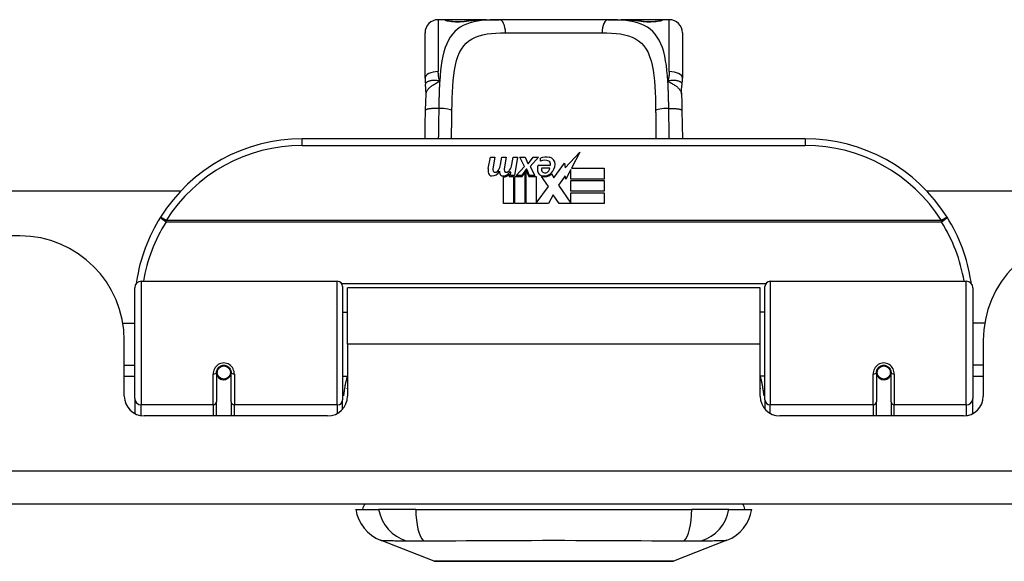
# Model space of a CAD drawing. Header units: inches. Extents: x 15 to 513, y 46 to 241.
# Tile 13 of 198: x 117.39 to 120.33, y 45.66 to 47.27. Entities that reach past the tile are written whole.
import ezdxf

# ---------------------------------------------------------------- set-up
doc = ezdxf.new("R2010")
doc.units = ezdxf.units.IN
doc.header["$MEASUREMENT"] = 0
doc.layers.add('Visible Edges(ANSI)', color=7, linetype='Continuous', lineweight=25)
doc.layers.add('Visible Tangent Edges(ANSI)', color=7, linetype='Continuous', lineweight=25)

msp = doc.modelspace()

# ---------------------------------------------------------------- linework, layer by layer
at = {"layer": 'Visible Edges(ANSI)'}
for p, q in [((118.6623, 47.2728), (118.6426, 47.2728)), ((118.7861, 47.2728), (118.6623, 47.2728)), ((118.7861, 47.2728), (118.8245, 47.2728)), ((119.1497, 47.2728), (118.8245, 47.2728)), ((119.1497, 47.2728), (119.1881, 47.2728)), ((119.3119, 47.2728), (119.1881, 47.2728)), ((119.3316, 47.2728), (119.3119, 47.2728)), ((118.6033, 47.098), (118.6033, 47.2334)), ((119.371, 47.2334), (119.371, 47.098)), ((119.7371, 46.9174), (118.2371, 46.9174)), ((119.0211, 46.831), (119.065, 46.8772)), ((119.065, 46.8772), (119.0402, 46.8295)), ((118.7918, 46.8285), (118.7984, 46.8628)), ((118.7984, 46.8628), (118.8116, 46.8628)), ((118.8116, 46.8628), (118.8056, 46.8283)), ((118.8281, 46.8403), (118.832, 46.8628)), ((118.832, 46.8628), (118.8452, 46.8628)), ((118.8452, 46.8628), (118.8391, 46.8283)), ((118.862, 46.8403), (118.8659, 46.8628)), ((118.8659, 46.8628), (118.8791, 46.8628)), ((118.8791, 46.8628), (118.8695, 46.8082)), ((118.886, 46.8628), (118.9022, 46.8628)), ((118.8995, 46.8347), (118.886, 46.8628)), ((118.9022, 46.8628), (118.9097, 46.8433)), ((118.9097, 46.8433), (118.9121, 46.8433)), ((118.9121, 46.8433), (118.9256, 46.8628)), ((118.9418, 46.8628), (118.9172, 46.8349)), ((118.9256, 46.8628), (118.9418, 46.8628)), ((118.9472, 46.8511), (118.9472, 46.8601)), ((118.9877, 46.8011), (119.0191, 46.8452)), ((119.0191, 46.8452), (119.0211, 46.831)), ((118.859, 46.8178), (118.8561, 46.8178)), ((118.8581, 46.8082), (118.859, 46.8178)), ((118.8752, 46.8082), (118.8995, 46.8347)), ((118.9049, 46.8266), (118.8916, 46.8082)), ((118.8932, 46.8053), (118.9007, 46.8157)), ((118.9007, 46.8157), (118.9007, 46.7245)), ((118.907, 46.8266), (118.9049, 46.8266)), ((118.9049, 46.823), (118.9124, 46.8053)), ((118.9049, 46.7245), (118.9049, 46.823)), ((118.9148, 46.8082), (118.907, 46.8266)), ((118.9172, 46.8349), (118.931, 46.8082)), ((118.9406, 46.8391), (118.9772, 46.8391)), ((118.9757, 46.8301), (118.9517, 46.8301)), ((118.9808, 46.8127), (118.9877, 46.8011)), ((119.0384, 46.8262), (119.0231, 46.7968)), ((119.0384, 46.7974), (119.0384, 46.8262)), ((119.0402, 46.8295), (119.1371, 46.8295)), ((119.1371, 46.8295), (119.1371, 46.7974)), ((118.8371, 46.7245), (118.8371, 46.804)), ((118.8551, 46.8115), (118.8545, 46.8053)), ((118.8545, 46.8053), (118.8668, 46.8053)), ((118.8695, 46.8082), (118.8581, 46.8082)), ((118.8668, 46.8053), (118.8668, 46.7245)), ((118.871, 46.8053), (118.8932, 46.8053)), ((118.871, 46.7245), (118.871, 46.8053)), ((118.8916, 46.8082), (118.8752, 46.8082)), ((118.9124, 46.8053), (118.9349, 46.8053)), ((118.931, 46.8082), (118.9148, 46.8082)), ((118.9349, 46.8053), (118.9349, 46.7257)), ((118.9715, 46.7747), (118.9508, 46.8046)), ((119.0212, 46.8068), (119.0015, 46.7788)), ((119.0231, 46.7968), (119.0212, 46.8068)), ((119.1371, 46.7974), (119.0384, 46.7974)), ((119.0384, 46.7929), (119.1371, 46.7929)), ((119.0384, 46.7608), (119.0384, 46.7929)), ((119.1371, 46.7929), (119.1371, 46.7608)), ((104.9985, 46.7619), (117.8747, 46.7619)), ((118.9349, 46.7257), (118.9715, 46.7747)), ((119.0015, 46.7788), (119.0384, 46.7251)), ((119.1371, 46.7608), (119.0384, 46.7608)), ((119.0384, 46.7566), (119.1371, 46.7566)), ((119.0384, 46.7251), (119.0384, 46.7566)), ((119.1371, 46.7566), (119.1371, 46.7245)), ((120.0995, 46.7619), (121.6203, 46.7619)), ((118.8668, 46.7245), (118.8371, 46.7245)), ((118.9007, 46.7245), (118.871, 46.7245)), ((118.9718, 46.7245), (118.9049, 46.7245)), ((118.9857, 46.7506), (118.9718, 46.7245)), ((119.0033, 46.7245), (118.9857, 46.7506)), ((119.1371, 46.7245), (119.0033, 46.7245)), ((117.3941, 46.6279), (105.4791, 46.6279)), ((117.7568, 46.4924), (118.3415, 46.4924)), ((119.6328, 46.4924), (120.2174, 46.4924)), ((117.7371, 46.1428), (117.7371, 46.4727)), ((118.3572, 46.4766), (118.3572, 46.139)), ((118.3716, 46.3049), (118.3716, 46.4729)), ((119.6026, 46.4729), (118.3716, 46.4729)), ((119.6026, 46.3049), (119.6026, 46.4729)), ((119.617, 46.139), (119.617, 46.4766)), ((120.2371, 46.4727), (120.2371, 46.1428)), ((118.3572, 46.4004), (118.3716, 46.4004)), ((119.617, 46.4004), (119.6026, 46.4004)), ((117.7018, 46.3679), (117.7371, 46.3679)), ((120.2725, 46.3679), (120.2371, 46.3679)), ((117.7061, 46.1499), (117.7061, 46.3159)), ((120.2681, 46.3159), (120.2681, 46.1499)), ((118.3716, 46.3049), (118.3716, 46.1499)), ((119.6026, 46.1499), (119.6026, 46.3049)), ((117.7061, 46.2419), (117.7371, 46.2419)), ((117.9819, 46.2255), (117.9838, 46.2251)), ((117.9832, 46.2253), (117.9832, 46.2202)), ((119.9924, 46.2255), (119.9904, 46.2251)), ((119.9911, 46.2202), (119.9911, 46.2253)), ((120.2681, 46.2419), (120.2371, 46.2419)), ((117.7371, 46.2084), (117.7061, 46.2084)), ((117.9812, 46.2202), (117.9812, 46.1333)), ((117.9833, 46.2179), (117.9814, 46.2179)), ((117.9871, 46.2084), (117.9847, 46.2084)), ((118.021, 46.2084), (118.0186, 46.2084)), ((118.0223, 46.2172), (118.0245, 46.2167)), ((118.0245, 46.1333), (118.0245, 46.2202)), ((118.3572, 46.2094), (118.3716, 46.2094)), ((119.617, 46.2094), (119.6026, 46.2094)), ((119.9497, 46.2202), (119.9497, 46.1333)), ((119.9519, 46.2172), (119.9497, 46.2167)), ((119.9556, 46.2084), (119.9532, 46.2084)), ((119.9895, 46.2084), (119.9871, 46.2084)), ((119.9909, 46.2179), (119.9929, 46.2179)), ((119.993, 46.1333), (119.993, 46.2202)), ((120.2681, 46.2084), (120.2371, 46.2084)), ((117.7371, 46.1428), (117.7371, 46.098)), ((118.3572, 46.1113), (118.3572, 46.139)), ((119.617, 46.139), (119.617, 46.1113)), ((120.2371, 46.098), (120.2371, 46.1428)), ((117.9812, 46.0909), (117.9812, 46.1333)), ((118.0245, 46.1333), (118.0245, 46.0909)), ((119.9497, 46.0909), (119.9497, 46.1333)), ((119.993, 46.1333), (119.993, 46.0909)), ((118.3126, 46.0909), (117.7652, 46.0909)), ((120.2091, 46.0909), (119.6617, 46.0909)), ((123.1381, 45.8279), (69.5331, 45.8279)), ((118.3966, 45.8121), (118.4646, 45.8121)), ((118.5754, 45.8121), (118.4646, 45.8121)), ((118.5754, 45.8121), (119.3989, 45.8121)), ((119.5096, 45.8121), (119.3989, 45.8121)), ((119.5096, 45.8121), (119.5777, 45.8121)), ((118.6302, 45.6576), (118.4705, 45.7197)), ((119.5037, 45.7197), (119.344, 45.6576))]:
    msp.add_line(p, q, dxfattribs=at)
at = {"layer": 'Visible Edges(ANSI)', "flags": 128}
for points in [[(118.6703, 47.2702), (118.6709, 47.2701), (118.6726, 47.2697), (118.6778, 47.2688), (118.685, 47.2679), (118.6933, 47.2673), (118.7024, 47.2671), (118.7113, 47.2673), (118.7196, 47.268), (118.7265, 47.2689)], [(118.7265, 47.2689), (118.7407, 47.2707), (118.7555, 47.2719), (118.7706, 47.2726), (118.7861, 47.2728)], [(119.1881, 47.2728), (119.2036, 47.2726), (119.2188, 47.2719), (119.2335, 47.2707), (119.2478, 47.2689)], [(119.2478, 47.2689), (119.2547, 47.268), (119.263, 47.2673), (119.2719, 47.2671), (119.2809, 47.2673), (119.2893, 47.2679), (119.2965, 47.2688), (119.3017, 47.2697), (119.3033, 47.2701), (119.304, 47.2702)], [(118.6033, 47.098), (118.6033, 47.0973), (118.6033, 47.0966), (118.6033, 47.0959), (118.6033, 47.0952), (118.6033, 47.0945), (118.6033, 47.0938), (118.6034, 47.0931), (118.6034, 47.0923), (118.6034, 47.0916), (118.6035, 47.0909), (118.6035, 47.0902), (118.6036, 47.0895), (118.6036, 47.0888), (118.6037, 47.088), (118.6038, 47.0873), (118.6038, 47.0866), (118.6039, 47.0859), (118.604, 47.0852), (118.6041, 47.0844), (118.6041, 47.0837), (118.6042, 47.083), (118.6043, 47.0823), (118.6044, 47.0815), (118.6045, 47.0808)], [(118.6061, 47.0505), (118.606, 47.0657), (118.6045, 47.0808)], [(119.3682, 47.0505), (119.3682, 47.0657), (119.3697, 47.0808)], [(119.3697, 47.0808), (119.3698, 47.0815), (119.3699, 47.0823), (119.37, 47.083), (119.3701, 47.0837), (119.3702, 47.0844), (119.3703, 47.0852), (119.3704, 47.0859), (119.3704, 47.0866), (119.3705, 47.0873), (119.3706, 47.088), (119.3706, 47.0888), (119.3707, 47.0895), (119.3707, 47.0902), (119.3708, 47.0909), (119.3708, 47.0916), (119.3708, 47.0923), (119.3709, 47.0931), (119.3709, 47.0938), (119.3709, 47.0945), (119.371, 47.0952), (119.371, 47.0959), (119.371, 47.0966), (119.371, 47.0973), (119.371, 47.098)], [(118.6047, 47.0024), (118.6052, 47.0267), (118.6061, 47.0505)], [(119.3682, 47.0505), (119.369, 47.0267), (119.3695, 47.0024)], [(118.6035, 46.9174), (118.604, 46.9596), (118.6047, 47.0024)], [(119.3695, 47.0024), (119.3702, 46.9596), (119.3708, 46.9174)], [(117.7426, 46.4914), (117.7426, 46.4911), (117.7426, 46.4909), (117.7425, 46.4906), (117.7425, 46.4904), (117.7424, 46.4901), (117.7424, 46.4899), (117.7424, 46.4896), (117.7423, 46.4894), (117.7423, 46.4891), (117.7423, 46.4889), (117.7422, 46.4886), (117.7422, 46.4884), (117.7422, 46.4881), (117.7421, 46.4879), (117.7421, 46.4877), (117.7421, 46.4874), (117.742, 46.4872), (117.742, 46.4869), (117.7419, 46.4867), (117.7419, 46.4864), (117.7419, 46.4862), (117.7418, 46.4859), (117.7418, 46.4857), (117.7418, 46.4854)], [(120.2325, 46.4854), (120.2324, 46.4857), (120.2324, 46.4859), (120.2324, 46.4862), (120.2323, 46.4864), (120.2323, 46.4867), (120.2323, 46.4869), (120.2322, 46.4872), (120.2322, 46.4874), (120.2322, 46.4877), (120.2321, 46.4879), (120.2321, 46.4881), (120.2321, 46.4884), (120.232, 46.4886), (120.232, 46.4889), (120.232, 46.4891), (120.2319, 46.4894), (120.2319, 46.4896), (120.2318, 46.4899), (120.2318, 46.4901), (120.2318, 46.4904), (120.2317, 46.4906), (120.2317, 46.4909), (120.2317, 46.4911), (120.2316, 46.4914)], [(117.9812, 46.2202), (117.9814, 46.2228), (117.9819, 46.2255), (117.9827, 46.2281), (117.9839, 46.2306), (117.9853, 46.2329), (117.9872, 46.2351), (117.9893, 46.2371), (117.9917, 46.2387), (117.9943, 46.2401), (117.9971, 46.2411), (118, 46.2417), (118.0029, 46.2419), (118.0059, 46.2417), (118.0087, 46.241), (118.0115, 46.24), (118.0141, 46.2387), (118.0165, 46.237), (118.0186, 46.2351), (118.0204, 46.2329), (118.0219, 46.2305), (118.023, 46.2281), (118.0239, 46.2255), (118.0244, 46.2228), (118.0245, 46.2202)], [(119.9497, 46.2202), (119.9499, 46.2228), (119.9504, 46.2255), (119.9512, 46.228), (119.9524, 46.2305), (119.9538, 46.2329), (119.9556, 46.2351), (119.9577, 46.237), (119.9601, 46.2387), (119.9627, 46.2401), (119.9655, 46.2411), (119.9684, 46.2417), (119.9714, 46.2419), (119.9743, 46.2417), (119.9772, 46.2411), (119.98, 46.2401), (119.9826, 46.2387), (119.985, 46.2371), (119.9871, 46.2351), (119.9889, 46.2329), (119.9904, 46.2306), (119.9916, 46.2281), (119.9924, 46.2255), (119.9929, 46.2228), (119.993, 46.2202)], [(118.3711, 46.1719), (118.3711, 46.172), (118.3712, 46.172), (118.3712, 46.1721), (118.3712, 46.1721), (118.3712, 46.1722), (118.3713, 46.1722), (118.3713, 46.1723), (118.3713, 46.1723), (118.3713, 46.1724), (118.3713, 46.1724), (118.3714, 46.1725), (118.3714, 46.1726), (118.3714, 46.1726), (118.3714, 46.1727), (118.3714, 46.1727), (118.3715, 46.1728), (118.3715, 46.1728), (118.3715, 46.1729), (118.3715, 46.1729), (118.3716, 46.173), (118.3716, 46.173), (118.3716, 46.1731), (118.3716, 46.1731), (118.3716, 46.1732)], [(119.6026, 46.1732), (119.6026, 46.1731), (119.6027, 46.1731), (119.6027, 46.173), (119.6027, 46.173), (119.6027, 46.1729), (119.6027, 46.1729), (119.6028, 46.1728), (119.6028, 46.1728), (119.6028, 46.1727), (119.6028, 46.1727), (119.6029, 46.1726), (119.6029, 46.1726), (119.6029, 46.1725), (119.6029, 46.1724), (119.6029, 46.1724), (119.603, 46.1723), (119.603, 46.1723), (119.603, 46.1722), (119.603, 46.1722), (119.603, 46.1721), (119.6031, 46.1721), (119.6031, 46.172), (119.6031, 46.172), (119.6031, 46.1719)], [(118.632, 45.6573), (118.6324, 45.6573), (118.6337, 45.6573), (118.6359, 45.6573), (118.6388, 45.6573), (118.6426, 45.6573), (118.6473, 45.6572), (118.6527, 45.6572), (118.659, 45.6572), (118.6661, 45.6572), (118.674, 45.6572), (118.6826, 45.6571), (118.6918, 45.6571), (118.7018, 45.6571), (118.7125, 45.6571), (118.7239, 45.6571), (118.7358, 45.6571), (118.7484, 45.6571), (118.7616, 45.6571), (118.7753, 45.6571), (118.7895, 45.6571), (118.8042, 45.6571), (118.8193, 45.6572), (118.8349, 45.6572), (118.8509, 45.6572), (118.8672, 45.6572), (118.8838, 45.6572), (118.9007, 45.6573), (118.9177, 45.6573), (118.9349, 45.6573), (118.9521, 45.6573), (118.9695, 45.6573), (118.987, 45.6573), (119.0045, 45.6573), (119.022, 45.6573), (119.0394, 45.6573), (119.0566, 45.6573), (119.0735, 45.6573), (119.0903, 45.6572), (119.1069, 45.6572), (119.1232, 45.6572), (119.1392, 45.6572), (119.1548, 45.6572), (119.1701, 45.6571), (119.1848, 45.6571), (119.199, 45.6571), (119.2127, 45.6571), (119.2259, 45.6571), (119.2385, 45.6571), (119.2504, 45.6571), (119.2618, 45.6571), (119.2724, 45.6571), (119.2824, 45.6571), (119.2917, 45.6571), (119.3003, 45.6572), (119.3081, 45.6572), (119.3152, 45.6572), (119.3215, 45.6572), (119.327, 45.6572), (119.3316, 45.6573), (119.3354, 45.6573), (119.3384, 45.6573), (119.3405, 45.6573), (119.3418, 45.6573), (119.3422, 45.6573)]]:
    msp.add_lwpolyline(points, dxfattribs=at)
at = {"layer": 'Visible Edges(ANSI)'}
for centre in [(118.0029, 46.2202), (119.9714, 46.2202)]:
    msp.add_circle(centre, 0.0197, dxfattribs=at)
for centre, radius, start, end in [((118.6426, 47.2334), 0.0394, 90, 180), ((118.6623, 47.2531), 0.0197, 56.88, 90), ((119.3119, 47.2531), 0.0197, 90, 123.12), ((119.3316, 47.2334), 0.0394, 0, 90), ((118.2371, 46.4174), 0.5, 90, 147.7623), ((119.7371, 46.4174), 0.5, 32.2377, 90), ((118.9653, 46.8021), 0.0607, 81.5605, 107.3343), ((118.959, 46.8227), 0.0307, 64.6784, 112.5609), ((118.968, 46.8418), 0.0096, 343.5261, 64.6784), ((118.9713, 46.8427), 0.0197, 356.5646, 81.5605), ((118.82, 46.823), 0.0288, 169, 198.4748), ((118.8027, 46.8172), 0.0105, 198.4748, 269.6788), ((118.8028, 46.8313), 0.0246, 269.6788, 333.9508), ((118.8177, 46.8261), 0.0123, 169.9922, 203.5487), ((118.8119, 46.8236), 0.006, 203.5487, 276.1027), ((118.8112, 46.8302), 0.0126, 276.1027, 327.6083), ((118.7822, 46.8477), 0.0465, 328.5584, 350.8257), ((118.8536, 46.8223), 0.0288, 183.6169, 196.9928), ((118.8357, 46.8168), 0.0101, 196.9928, 269.4776), ((118.8358, 46.8307), 0.024, 269.4776, 327.4114), ((118.8513, 46.8261), 0.0123, 170, 203.5571), ((118.8455, 46.8236), 0.006, 203.5571, 276.03), ((118.8448, 46.8302), 0.0126, 276.03, 327.5992), ((118.8162, 46.8484), 0.0465, 327.5992, 350), ((118.9664, 46.8277), 0.0282, 156.1555, 203.8445), ((118.9545, 46.8224), 0.0152, 203.8445, 265.0802), ((118.9601, 46.8255), 0.00955, 151.4547, 231.1652), ((118.9582, 46.8367), 0.033, 257.079, 313.1785), ((118.9582, 46.8367), 0.0299, 260.4085, 314.1684), ((118.961, 46.8266), 0.0109, 231.1652, 289.3797), ((118.9591, 46.8321), 0.0168, 289.3797, 352.9975), ((118.9513, 46.8439), 0.0398, 314.1684, 356.5646), ((118.8376, 46.828), 0.024, 268.7952, 316.5849), ((118.2371, 46.4174), 0.5, 147.7623, 171.4919), ((119.7371, 46.4174), 0.5, 8.5081, 32.2377), ((117.3941, 46.3159), 0.312, 0, 90), ((120.5801, 46.3159), 0.312, 90, 180), ((117.7568, 46.4727), 0.0197, 90, 180), ((118.3415, 46.4766), 0.0157, 0, 90), ((119.6328, 46.4766), 0.0157, 90, 180), ((120.2174, 46.4727), 0.0197, 0, 90), ((118.0029, 46.2202), 0.0217, 180, 350.853), ((119.9714, 46.2202), 0.0217, 189.147, 0), ((117.7652, 46.1499), 0.0591, 180, 270), ((118.3126, 46.1499), 0.0591, 270, 0), ((119.6617, 46.1499), 0.0591, 180, 270), ((120.2091, 46.1499), 0.0591, 270, 0), ((118.4556, 45.8043), 0.0394, 143.1301, 168.463), ((119.5186, 45.8043), 0.0394, 11.537, 36.8699), ((118.5134, 45.8298), 0.1181, 188.6009, 248.7495), ((119.4609, 45.8298), 0.1181, 291.2505, 351.3991), ((118.632, 45.6622), 0.00492, 248.7495, 269.7912), ((119.3422, 45.6622), 0.00492, 270.2088, 291.2505)]:
    msp.add_arc(centre, radius, start, end, dxfattribs=at)
at = {"layer": 'Visible Tangent Edges(ANSI)'}
for p, q in [((118.6426, 47.2728), (118.6426, 47.1181)), ((118.6623, 47.2722), (118.6623, 47.2728)), ((119.3119, 47.2728), (119.3119, 47.2722)), ((119.3316, 47.1181), (119.3316, 47.2728)), ((118.8431, 47.2334), (119.1312, 47.2334)), ((118.2371, 46.8977), (118.2371, 46.9174)), ((119.7371, 46.9174), (119.7371, 46.8977)), ((118.2371, 46.8977), (119.7371, 46.8977)), ((117.8309, 46.6736), (117.8142, 46.6841)), ((120.1434, 46.6736), (117.8309, 46.6736)), ((117.8309, 46.6699), (117.8309, 46.6736)), ((117.8309, 46.6699), (120.1434, 46.6699)), ((120.16, 46.6841), (120.1434, 46.6736)), ((120.1434, 46.6736), (120.1434, 46.6699)), ((117.7568, 46.4924), (117.7568, 46.1238)), ((118.3415, 46.1238), (118.3415, 46.4924)), ((119.6328, 46.4924), (119.6328, 46.1238)), ((120.2174, 46.1238), (120.2174, 46.4924)), ((119.6193, 46.4847), (118.355, 46.4847)), ((119.6026, 46.3049), (118.3716, 46.3049)), ((117.9714, 46.1238), (117.9714, 46.2155)), ((118.0344, 46.2155), (118.0344, 46.1238)), ((119.9399, 46.1238), (119.9399, 46.2155)), ((120.0029, 46.2155), (120.0029, 46.1238)), ((117.7568, 46.0915), (117.7568, 46.1238)), ((117.9714, 46.1238), (117.7568, 46.1238)), ((117.9714, 46.1238), (117.9714, 46.0909)), ((118.3415, 46.1238), (118.0344, 46.1238)), ((118.0344, 46.0909), (118.0344, 46.1238)), ((118.3415, 46.1238), (118.3415, 46.0984)), ((119.6328, 46.0984), (119.6328, 46.1238)), ((119.9399, 46.1238), (119.6328, 46.1238)), ((119.9399, 46.1238), (119.9399, 46.0909)), ((120.2174, 46.1238), (120.0029, 46.1238)), ((120.0029, 46.0909), (120.0029, 46.1238)), ((120.2174, 46.1238), (120.2174, 46.0915)), ((69.5331, 45.9269), (123.1381, 45.9269))]:
    msp.add_line(p, q, dxfattribs=at)
at = {"layer": 'Visible Tangent Edges(ANSI)', "flags": 128}
for points in [[(118.8245, 47.2728), (118.8108, 47.2726), (118.7975, 47.2722), (118.7845, 47.2714), (118.772, 47.2702), (118.7599, 47.2685), (118.7484, 47.2663), (118.7374, 47.2634), (118.7269, 47.2599), (118.7171, 47.2556), (118.708, 47.2505), (118.6996, 47.2445), (118.6918, 47.2376), (118.6848, 47.2298), (118.6785, 47.221), (118.6728, 47.2114), (118.6677, 47.2009), (118.6633, 47.1895), (118.6594, 47.1773), (118.6562, 47.1643), (118.6535, 47.1505), (118.6512, 47.1361), (118.6494, 47.121), (118.6479, 47.1054), (118.6468, 47.0893)], [(118.6623, 47.2722), (118.6625, 47.2719), (118.6631, 47.2715), (118.664, 47.2712), (118.6653, 47.2707), (118.667, 47.2703), (118.669, 47.2698), (118.6713, 47.2694), (118.6738, 47.2689), (118.6767, 47.2684), (118.6798, 47.268), (118.6831, 47.2676), (118.6866, 47.2673), (118.6903, 47.267), (118.694, 47.2668), (118.6979, 47.2667), (118.7017, 47.2667), (118.7056, 47.2667), (118.7094, 47.2669), (118.7132, 47.2671), (118.7168, 47.2673), (118.7203, 47.2677), (118.7236, 47.268), (118.7267, 47.2684), (118.7295, 47.2689)], [(118.7295, 47.2689), (118.7317, 47.2692), (118.7339, 47.2696), (118.7361, 47.2699), (118.7383, 47.2702), (118.7405, 47.2705), (118.7428, 47.2707), (118.745, 47.271), (118.7473, 47.2712), (118.7496, 47.2714), (118.7519, 47.2716), (118.7543, 47.2718), (118.7566, 47.2719), (118.759, 47.2721), (118.7614, 47.2722), (118.7638, 47.2723), (118.7662, 47.2724), (118.7687, 47.2725), (118.7711, 47.2726), (118.7736, 47.2726), (118.7761, 47.2727), (118.7786, 47.2727), (118.7811, 47.2728), (118.7836, 47.2728), (118.7861, 47.2728)], [(119.3275, 47.0893), (119.3263, 47.1054), (119.3248, 47.121), (119.323, 47.136), (119.3208, 47.1505), (119.3181, 47.1643), (119.3149, 47.1773), (119.3111, 47.1895), (119.3066, 47.2009), (119.3015, 47.2113), (119.2958, 47.221), (119.2894, 47.2297), (119.2824, 47.2375), (119.2746, 47.2445), (119.2662, 47.2505), (119.2571, 47.2556), (119.2473, 47.2599), (119.2369, 47.2635), (119.226, 47.2663), (119.2144, 47.2686), (119.2024, 47.2703), (119.1898, 47.2715), (119.1768, 47.2722), (119.1635, 47.2727), (119.1497, 47.2728)], [(119.1881, 47.2728), (119.1906, 47.2728), (119.1932, 47.2728), (119.1957, 47.2727), (119.1982, 47.2727), (119.2007, 47.2726), (119.2031, 47.2726), (119.2056, 47.2725), (119.208, 47.2724), (119.2104, 47.2723), (119.2129, 47.2722), (119.2152, 47.2721), (119.2176, 47.2719), (119.22, 47.2718), (119.2223, 47.2716), (119.2246, 47.2714), (119.2269, 47.2712), (119.2292, 47.271), (119.2315, 47.2707), (119.2338, 47.2705), (119.236, 47.2702), (119.2382, 47.2699), (119.2404, 47.2696), (119.2426, 47.2692), (119.2447, 47.2689)], [(119.2447, 47.2689), (119.2476, 47.2684), (119.2507, 47.268), (119.254, 47.2676), (119.2575, 47.2673), (119.2611, 47.267), (119.2649, 47.2668), (119.2687, 47.2667), (119.2726, 47.2667), (119.2765, 47.2667), (119.2803, 47.2669), (119.284, 47.2671), (119.2877, 47.2673), (119.2912, 47.2677), (119.2945, 47.268), (119.2976, 47.2684), (119.3005, 47.2689), (119.303, 47.2694), (119.3053, 47.2698), (119.3073, 47.2703), (119.3089, 47.2707), (119.3102, 47.2711), (119.3112, 47.2715), (119.3117, 47.2719), (119.3119, 47.2722)], [(118.6833, 47.0018), (118.6836, 47.0203), (118.6841, 47.0386), (118.6848, 47.0566), (118.6857, 47.074), (118.687, 47.0908), (118.6887, 47.1069), (118.6909, 47.1223), (118.6937, 47.1369), (118.6971, 47.1506), (118.7012, 47.1632), (118.7062, 47.1748), (118.7119, 47.1852), (118.7184, 47.1946), (118.7258, 47.2029), (118.7341, 47.21), (118.7433, 47.2159), (118.7534, 47.2208), (118.7642, 47.2247), (118.7759, 47.2278), (118.7882, 47.2301), (118.8011, 47.2317), (118.8146, 47.2327), (118.8286, 47.2332), (118.8431, 47.2334)], [(119.1312, 47.2334), (119.1457, 47.2332), (119.1597, 47.2327), (119.1733, 47.2317), (119.1862, 47.2301), (119.1985, 47.2278), (119.2101, 47.2247), (119.2209, 47.2208), (119.231, 47.2159), (119.2401, 47.2099), (119.2484, 47.2028), (119.2558, 47.1945), (119.2624, 47.1851), (119.2682, 47.1746), (119.2731, 47.163), (119.2773, 47.1504), (119.2807, 47.1367), (119.2834, 47.1221), (119.2856, 47.1066), (119.2873, 47.0905), (119.2886, 47.0737), (119.2896, 47.0563), (119.2902, 47.0385), (119.2907, 47.0203), (119.291, 47.0018)], [(118.6468, 47.0893), (118.6464, 47.0904), (118.6461, 47.0916), (118.6458, 47.0928), (118.6455, 47.094), (118.6452, 47.0952), (118.6449, 47.0965), (118.6447, 47.0977), (118.6444, 47.0989), (118.6442, 47.1001), (118.644, 47.1013), (118.6438, 47.1025), (118.6436, 47.1037), (118.6435, 47.1049), (118.6433, 47.1061), (118.6432, 47.1073), (118.6431, 47.1085), (118.643, 47.1097), (118.6429, 47.1109), (118.6428, 47.1121), (118.6427, 47.1133), (118.6427, 47.1145), (118.6427, 47.1157), (118.6426, 47.1169), (118.6426, 47.1181)], [(119.3316, 47.1181), (119.3316, 47.1169), (119.3316, 47.1157), (119.3316, 47.1145), (119.3315, 47.1133), (119.3314, 47.1121), (119.3314, 47.1109), (119.3313, 47.1097), (119.3312, 47.1085), (119.3311, 47.1073), (119.3309, 47.1061), (119.3308, 47.1049), (119.3306, 47.1037), (119.3304, 47.1025), (119.3302, 47.1013), (119.33, 47.1001), (119.3298, 47.0989), (119.3296, 47.0977), (119.3293, 47.0965), (119.329, 47.0952), (119.3288, 47.094), (119.3285, 47.0928), (119.3281, 47.0916), (119.3278, 47.0904), (119.3275, 47.0893)], [(118.6468, 47.0893), (118.6438, 47.09), (118.6408, 47.0906), (118.6379, 47.091), (118.6351, 47.0913), (118.6324, 47.0914), (118.6298, 47.0914), (118.6272, 47.0913), (118.6247, 47.0911), (118.6224, 47.0909), (118.6201, 47.0905), (118.618, 47.0901), (118.616, 47.0896), (118.6141, 47.0891), (118.6124, 47.0885), (118.6108, 47.0878), (118.6094, 47.0871), (118.6082, 47.0864), (118.6071, 47.0856), (118.6062, 47.0849), (118.6055, 47.0841), (118.605, 47.0833), (118.6047, 47.0824), (118.6045, 47.0816), (118.6045, 47.0808)], [(118.6061, 47.0505), (118.6062, 47.0523), (118.6066, 47.0541), (118.6071, 47.0559), (118.6077, 47.0577), (118.6085, 47.0595), (118.6095, 47.0612), (118.6107, 47.063), (118.6119, 47.0647), (118.6134, 47.0664), (118.6149, 47.0681), (118.6166, 47.0698), (118.6184, 47.0714), (118.6204, 47.0731), (118.6224, 47.0747), (118.6246, 47.0762), (118.6268, 47.0778), (118.6291, 47.0793), (118.6315, 47.0807), (118.634, 47.0822), (118.6365, 47.0836), (118.639, 47.085), (118.6416, 47.0864), (118.6442, 47.0878), (118.6468, 47.0893)], [(118.6468, 47.0893), (118.6466, 47.086), (118.6464, 47.0828), (118.6462, 47.0795), (118.646, 47.0762), (118.6459, 47.0729), (118.6457, 47.0696), (118.6456, 47.0663), (118.6454, 47.063), (118.6453, 47.0596), (118.6452, 47.0562), (118.6451, 47.0529), (118.645, 47.0495), (118.6449, 47.0461), (118.6448, 47.0426), (118.6447, 47.0392), (118.6446, 47.0358), (118.6445, 47.0324), (118.6444, 47.0289), (118.6444, 47.0255), (118.6443, 47.022), (118.6442, 47.0185), (118.6442, 47.0151), (118.6441, 47.0116), (118.6441, 47.0081)], [(119.3697, 47.0808), (119.3698, 47.0816), (119.3696, 47.0824), (119.3692, 47.0833), (119.3687, 47.0841), (119.368, 47.0849), (119.3671, 47.0856), (119.3661, 47.0864), (119.3648, 47.0871), (119.3634, 47.0878), (119.3619, 47.0885), (119.3601, 47.0891), (119.3583, 47.0896), (119.3563, 47.0901), (119.3541, 47.0905), (119.3519, 47.0909), (119.3495, 47.0911), (119.3471, 47.0913), (119.3445, 47.0914), (119.3419, 47.0914), (119.3391, 47.0913), (119.3363, 47.091), (119.3334, 47.0906), (119.3305, 47.09), (119.3275, 47.0893)], [(119.3275, 47.0893), (119.3301, 47.0878), (119.3327, 47.0864), (119.3353, 47.085), (119.3378, 47.0836), (119.3403, 47.0822), (119.3427, 47.0807), (119.3451, 47.0793), (119.3475, 47.0778), (119.3497, 47.0762), (119.3518, 47.0747), (119.3539, 47.0731), (119.3558, 47.0714), (119.3576, 47.0698), (119.3593, 47.0681), (119.3609, 47.0664), (119.3623, 47.0647), (119.3636, 47.063), (119.3647, 47.0612), (119.3657, 47.0595), (119.3665, 47.0577), (119.3672, 47.0559), (119.3677, 47.0541), (119.368, 47.0523), (119.3682, 47.0505)], [(119.3302, 47.0081), (119.3301, 47.0116), (119.3301, 47.0151), (119.33, 47.0186), (119.3299, 47.022), (119.3299, 47.0255), (119.3298, 47.029), (119.3297, 47.0324), (119.3297, 47.0359), (119.3296, 47.0393), (119.3295, 47.0427), (119.3294, 47.0461), (119.3293, 47.0495), (119.3292, 47.0529), (119.3291, 47.0563), (119.3289, 47.0596), (119.3288, 47.063), (119.3287, 47.0663), (119.3285, 47.0696), (119.3284, 47.073), (119.3282, 47.0762), (119.328, 47.0795), (119.3279, 47.0828), (119.3277, 47.086), (119.3275, 47.0893)], [(118.6441, 47.0081), (118.6418, 47.0081), (118.6394, 47.0081), (118.6371, 47.0081), (118.6347, 47.0081), (118.6322, 47.008), (118.6298, 47.0079), (118.6274, 47.0078), (118.6251, 47.0076), (118.6228, 47.0074), (118.6206, 47.0072), (118.6185, 47.007), (118.6165, 47.0067), (118.6146, 47.0064), (118.6129, 47.0061), (118.6113, 47.0058), (118.6099, 47.0054), (118.6087, 47.0051), (118.6076, 47.0047), (118.6067, 47.0043), (118.606, 47.004), (118.6054, 47.0036), (118.605, 47.0032), (118.6048, 47.0028), (118.6047, 47.0024)], [(118.6441, 47.0081), (118.644, 47.0043), (118.644, 47.0004), (118.6439, 46.9966), (118.6438, 46.9928), (118.6438, 46.989), (118.6437, 46.9851), (118.6436, 46.9813), (118.6436, 46.9775), (118.6435, 46.9737), (118.6434, 46.9699), (118.6434, 46.9661), (118.6433, 46.9623), (118.6432, 46.9586), (118.6432, 46.9548), (118.6431, 46.951), (118.6431, 46.9472), (118.643, 46.9435), (118.643, 46.9397), (118.6429, 46.936), (118.6429, 46.9323), (118.6428, 46.9286), (118.6428, 46.9248), (118.6427, 46.9211), (118.6427, 46.9174)], [(118.6822, 46.9174), (118.6822, 46.9209), (118.6822, 46.9244), (118.6823, 46.9278), (118.6823, 46.9313), (118.6824, 46.9348), (118.6824, 46.9383), (118.6824, 46.9418), (118.6825, 46.9453), (118.6825, 46.9488), (118.6826, 46.9523), (118.6826, 46.9558), (118.6827, 46.9593), (118.6827, 46.9628), (118.6828, 46.9663), (118.6828, 46.9699), (118.6829, 46.9734), (118.6829, 46.977), (118.683, 46.9805), (118.6831, 46.984), (118.6831, 46.9876), (118.6832, 46.9911), (118.6832, 46.9947), (118.6833, 46.9983), (118.6833, 47.0018)], [(119.291, 47.0018), (119.291, 46.9983), (119.2911, 46.9947), (119.2911, 46.9912), (119.2912, 46.9876), (119.2912, 46.9841), (119.2913, 46.9805), (119.2913, 46.977), (119.2914, 46.9735), (119.2914, 46.9699), (119.2915, 46.9664), (119.2915, 46.9629), (119.2916, 46.9593), (119.2916, 46.9558), (119.2917, 46.9523), (119.2917, 46.9488), (119.2917, 46.9453), (119.2918, 46.9418), (119.2918, 46.9383), (119.2919, 46.9348), (119.2919, 46.9313), (119.292, 46.9278), (119.292, 46.9243), (119.292, 46.9209), (119.2921, 46.9174)], [(119.3302, 47.0081), (119.3325, 47.0081), (119.3348, 47.0081), (119.3372, 47.0081), (119.3396, 47.0081), (119.342, 47.008), (119.3444, 47.0079), (119.3468, 47.0078), (119.3491, 47.0076), (119.3514, 47.0074), (119.3536, 47.0072), (119.3557, 47.007), (119.3577, 47.0067), (119.3596, 47.0064), (119.3613, 47.0061), (119.3629, 47.0058), (119.3643, 47.0054), (119.3656, 47.0051), (119.3667, 47.0047), (119.3675, 47.0043), (119.3683, 47.004), (119.3688, 47.0036), (119.3692, 47.0032), (119.3694, 47.0028), (119.3695, 47.0024)], [(119.3315, 46.9174), (119.3315, 46.9211), (119.3315, 46.9248), (119.3314, 46.9285), (119.3314, 46.9323), (119.3313, 46.936), (119.3313, 46.9398), (119.3312, 46.9435), (119.3312, 46.9473), (119.3311, 46.951), (119.3311, 46.9548), (119.331, 46.9586), (119.3309, 46.9624), (119.3309, 46.9662), (119.3308, 46.97), (119.3307, 46.9738), (119.3307, 46.9776), (119.3306, 46.9814), (119.3305, 46.9852), (119.3305, 46.989), (119.3304, 46.9928), (119.3303, 46.9966), (119.3303, 47.0005), (119.3302, 47.0043), (119.3302, 47.0081)], [(118.0344, 46.2155), (118.0341, 46.2196), (118.0334, 46.2236), (118.0322, 46.2275), (118.0305, 46.2314), (118.0284, 46.235), (118.0258, 46.2384), (118.0227, 46.2413), (118.0193, 46.2439), (118.0155, 46.246), (118.0114, 46.2475), (118.0072, 46.2485), (118.0029, 46.2488), (117.9986, 46.2485), (117.9944, 46.2475), (117.9904, 46.246), (117.9866, 46.244), (117.9831, 46.2414), (117.98, 46.2384), (117.9774, 46.235), (117.9752, 46.2314), (117.9735, 46.2276), (117.9723, 46.2236), (117.9716, 46.2196), (117.9714, 46.2155)], [(120.0029, 46.2155), (120.0026, 46.2196), (120.0019, 46.2236), (120.0007, 46.2276), (119.9991, 46.2314), (119.9969, 46.235), (119.9942, 46.2384), (119.9912, 46.2414), (119.9877, 46.244), (119.9839, 46.246), (119.9799, 46.2475), (119.9756, 46.2485), (119.9713, 46.2488), (119.967, 46.2485), (119.9628, 46.2475), (119.9588, 46.246), (119.955, 46.2439), (119.9515, 46.2413), (119.9485, 46.2384), (119.9459, 46.235), (119.9437, 46.2314), (119.942, 46.2275), (119.9408, 46.2236), (119.9401, 46.2196), (119.9399, 46.2155)], [(118.3709, 46.2094), (118.3702, 46.2071), (118.3696, 46.2047), (118.3691, 46.2023), (118.3685, 46.1999), (118.3679, 46.1976), (118.3674, 46.1952), (118.3669, 46.1928), (118.3663, 46.1903), (118.3659, 46.1879), (118.3654, 46.1855), (118.3649, 46.1831), (118.3644, 46.1807), (118.364, 46.1782), (118.3636, 46.1758), (118.3632, 46.1733), (118.3628, 46.1709), (118.3624, 46.1684), (118.362, 46.166), (118.3617, 46.1635), (118.3613, 46.1611), (118.361, 46.1586), (118.3607, 46.1561), (118.3604, 46.1537), (118.3601, 46.1512)], [(119.6142, 46.1512), (119.6139, 46.1537), (119.6136, 46.1561), (119.6133, 46.1586), (119.6129, 46.1611), (119.6126, 46.1635), (119.6122, 46.166), (119.6119, 46.1684), (119.6115, 46.1709), (119.6111, 46.1733), (119.6107, 46.1758), (119.6102, 46.1782), (119.6098, 46.1807), (119.6094, 46.1831), (119.6089, 46.1855), (119.6084, 46.1879), (119.6079, 46.1903), (119.6074, 46.1928), (119.6069, 46.1952), (119.6063, 46.1976), (119.6058, 46.1999), (119.6052, 46.2023), (119.6046, 46.2047), (119.604, 46.2071), (119.6034, 46.2094)], [(118.4705, 45.7197), (118.4707, 45.7197), (118.4711, 45.7197), (118.4718, 45.7197), (118.4727, 45.7196), (118.474, 45.7196), (118.4754, 45.7195), (118.4772, 45.7195), (118.4792, 45.7194), (118.4815, 45.7193), (118.484, 45.7193), (118.4868, 45.7192), (118.4899, 45.7191), (118.4932, 45.719), (118.4967, 45.7189), (118.5005, 45.7188), (118.5045, 45.7188), (118.5088, 45.7187), (118.5133, 45.7186), (118.518, 45.7185), (118.5229, 45.7185), (118.528, 45.7184), (118.5334, 45.7184), (118.539, 45.7183), (118.5472, 45.7182)], [(118.5472, 45.7182), (118.5485, 45.7182), (118.55, 45.7182), (118.5515, 45.7183), (118.5531, 45.7183), (118.5547, 45.7183), (118.5565, 45.7183), (118.5583, 45.7183), (118.5601, 45.7184), (118.5621, 45.7184), (118.5641, 45.7184), (118.5662, 45.7184), (118.5683, 45.7184), (118.5705, 45.7184), (118.5728, 45.7184), (118.5751, 45.7184), (118.5775, 45.7184), (118.58, 45.7183), (118.5825, 45.7183), (118.585, 45.7183), (118.5876, 45.7183), (118.5903, 45.7183), (118.593, 45.7182), (118.5958, 45.7182), (118.5985, 45.7182)], [(118.5985, 45.7182), (118.6321, 45.7184), (118.6631, 45.7185), (118.6945, 45.7186), (118.7261, 45.7188), (118.7581, 45.7189), (118.7903, 45.7191), (118.8227, 45.7193), (118.8553, 45.7194), (118.8881, 45.7195), (118.9209, 45.7196), (118.9539, 45.7197), (118.9869, 45.7197), (119.02, 45.7197), (119.053, 45.7196), (119.0858, 45.7195), (119.1186, 45.7194), (119.1512, 45.7193), (119.1837, 45.7191), (119.216, 45.7189), (119.248, 45.7188), (119.2797, 45.7186), (119.3111, 45.7185), (119.3422, 45.7184), (119.3757, 45.7182)], [(119.3757, 45.7182), (119.3785, 45.7182), (119.3812, 45.7182), (119.3839, 45.7183), (119.3866, 45.7183), (119.3892, 45.7183), (119.3917, 45.7183), (119.3942, 45.7183), (119.3967, 45.7184), (119.3991, 45.7184), (119.4014, 45.7184), (119.4037, 45.7184), (119.4059, 45.7184), (119.408, 45.7184), (119.4101, 45.7184), (119.4121, 45.7184), (119.4141, 45.7184), (119.416, 45.7183), (119.4178, 45.7183), (119.4195, 45.7183), (119.4212, 45.7183), (119.4228, 45.7183), (119.4243, 45.7182), (119.4257, 45.7182), (119.4271, 45.7182)], [(119.4271, 45.7182), (119.4353, 45.7183), (119.4409, 45.7184), (119.4462, 45.7184), (119.4514, 45.7185), (119.4563, 45.7185), (119.461, 45.7186), (119.4655, 45.7187), (119.4697, 45.7188), (119.4737, 45.7188), (119.4775, 45.7189), (119.4811, 45.719), (119.4844, 45.7191), (119.4874, 45.7192), (119.4902, 45.7193), (119.4928, 45.7193), (119.495, 45.7194), (119.4971, 45.7195), (119.4988, 45.7195), (119.5003, 45.7196), (119.5015, 45.7196), (119.5025, 45.7197), (119.5032, 45.7197), (119.5036, 45.7197), (119.5037, 45.7197)], [(118.7125, 45.6573), (118.7061, 45.6573), (118.6999, 45.6573), (118.6939, 45.6573), (118.6882, 45.6573), (118.6827, 45.6574), (118.6775, 45.6574), (118.6725, 45.6574), (118.6678, 45.6574), (118.6633, 45.6574), (118.6591, 45.6575), (118.6552, 45.6575), (118.6515, 45.6575), (118.6482, 45.6575), (118.6451, 45.6575), (118.6423, 45.6575), (118.6397, 45.6576), (118.6375, 45.6576), (118.6356, 45.6576), (118.634, 45.6576), (118.6326, 45.6576), (118.6316, 45.6576), (118.6309, 45.6576), (118.6304, 45.6576), (118.6303, 45.6576)], [(118.7596, 45.6573), (118.7574, 45.6573), (118.7553, 45.6572), (118.7532, 45.6572), (118.7511, 45.6572), (118.7491, 45.6572), (118.747, 45.6572), (118.745, 45.6572), (118.7429, 45.6572), (118.7409, 45.6572), (118.7389, 45.6572), (118.7369, 45.6572), (118.735, 45.6572), (118.733, 45.6572), (118.7311, 45.6572), (118.7291, 45.6572), (118.7272, 45.6572), (118.7253, 45.6572), (118.7235, 45.6572), (118.7216, 45.6572), (118.7198, 45.6572), (118.7179, 45.6572), (118.7161, 45.6572), (118.7143, 45.6573), (118.7125, 45.6573)], [(119.2147, 45.6573), (119.1986, 45.6573), (119.1817, 45.6573), (119.1641, 45.6574), (119.146, 45.6574), (119.1273, 45.6575), (119.1081, 45.6575), (119.0885, 45.6575), (119.0687, 45.6576), (119.0485, 45.6576), (119.0282, 45.6576), (119.0076, 45.6576), (118.987, 45.6576), (118.9664, 45.6576), (118.9459, 45.6576), (118.9256, 45.6576), (118.9055, 45.6576), (118.8855, 45.6575), (118.8659, 45.6575), (118.8467, 45.6575), (118.828, 45.6574), (118.81, 45.6574), (118.7925, 45.6573), (118.7757, 45.6573), (118.7596, 45.6573)], [(119.2617, 45.6573), (119.26, 45.6573), (119.2582, 45.6572), (119.2563, 45.6572), (119.2545, 45.6572), (119.2527, 45.6572), (119.2508, 45.6572), (119.2489, 45.6572), (119.247, 45.6572), (119.2451, 45.6572), (119.2432, 45.6572), (119.2413, 45.6572), (119.2393, 45.6572), (119.2373, 45.6572), (119.2353, 45.6572), (119.2333, 45.6572), (119.2313, 45.6572), (119.2293, 45.6572), (119.2273, 45.6572), (119.2252, 45.6572), (119.2231, 45.6572), (119.221, 45.6572), (119.2189, 45.6572), (119.2168, 45.6573), (119.2147, 45.6573)], [(119.344, 45.6576), (119.3439, 45.6576), (119.3434, 45.6576), (119.3427, 45.6576), (119.3416, 45.6576), (119.3403, 45.6576), (119.3386, 45.6576), (119.3367, 45.6576), (119.3344, 45.6576), (119.3319, 45.6575), (119.3291, 45.6575), (119.326, 45.6575), (119.3227, 45.6575), (119.319, 45.6575), (119.3151, 45.6575), (119.3109, 45.6574), (119.3065, 45.6574), (119.3017, 45.6574), (119.2968, 45.6574), (119.2915, 45.6574), (119.286, 45.6573), (119.2803, 45.6573), (119.2744, 45.6573), (119.2682, 45.6573), (119.2617, 45.6573)]]:
    msp.add_lwpolyline(points, dxfattribs=at)
at = {"layer": 'Visible Tangent Edges(ANSI)'}
for centre, start, end in [((118.2371, 46.4174), 90, 147.7623), ((119.7371, 46.4174), 32.2377, 90), ((118.2371, 46.4137), 147.7623, 170.5651), ((119.7371, 46.4137), 9.4349, 32.2377)]:
    msp.add_arc(centre, 0.4803, start, end, dxfattribs=at)
for centre, major_axis, ratio, start_param, end_param in [((118.6623, 47.2525), (0.0197, 0), 0.998051, 1.091081, 1.570796), ((118.7295, 47.2494), (-0.0031, 0.0194), 0.702907, 6.061108, 6.283185), ((118.8245, 47.2334), (0, 0.0394), 0.472046, 4.712389, 6.283185), ((119.1497, 47.2334), (0, 0.0394), 0.472046, 0, 1.570796), ((119.2447, 47.2494), (0.0031, 0.0194), 0.702907, 0, 0.222077), ((119.3119, 47.2525), (0.0197, 0), 0.998051, 1.570796, 2.050029), ((118.6426, 47.098), (-0.0394, 0), 0.508749, 4.712389, 6.283185), ((119.3316, 47.098), (0.0394, 0), 0.508749, 0, 1.570796), ((118.6441, 47.0018), (0.0394, -0.0006), 0.159697, 0.093172, 1.573179), ((119.3302, 47.0018), (-0.0394, -0.0006), 0.159697, 4.710006, 6.190013), ((117.8309, 46.6736), (-0.0167, 0.0105), 0.161367, 0, 1.672214), ((120.1434, 46.6736), (0.0167, 0.0105), 0.161367, 4.610972, 6.283185), ((117.7621, 46.4885), (-0.0195, 0.0029), 0.187781, 0, 0.58509), ((120.2122, 46.4885), (0.0195, 0.0029), 0.187781, 5.698095, 6.283185), ((117.9714, 46.2202), (0.00984, 0), 0.476565, 4.712389, 6.283185), ((118.0344, 46.2202), (-0.00984, 0), 0.476565, 0, 1.570796), ((119.9399, 46.2202), (0.00984, 0), 0.476565, 4.712389, 6.283185), ((120.0029, 46.2202), (-0.00984, 0), 0.476565, 0, 1.570796), ((117.7568, 46.1428), (-0.0197, 0), 0.965926, 0, 1.570796), ((118.3415, 46.139), (0.0157, 0), 0.965926, 4.712389, 6.283185), ((119.6328, 46.139), (-0.0157, 0), 0.965926, 0, 1.570796), ((120.2174, 46.1428), (0.0197, 0), 0.965926, 4.712389, 6.283185), ((117.9714, 46.1333), (0.00984, 0), 0.965926, 4.712389, 6.283185), ((118.0344, 46.1333), (-0.00984, 0), 0.965926, 0, 1.570796), ((119.9399, 46.1333), (0.00984, 0), 0.965926, 4.712389, 6.283185), ((120.0029, 46.1333), (-0.00984, 0), 0.965926, 0, 1.570796), ((118.5749, 45.8321), (0.0158, -0.117), 0.948273, 4.754759, 5.892029), ((118.6128, 45.8321), (-0.0053, -0.118), 0.314585, 4.896593, 6.033863), ((119.3614, 45.8321), (0.0053, -0.118), 0.314585, 0.249322, 1.386592), ((119.3994, 45.8321), (-0.0158, -0.117), 0.948273, 0.391156, 1.528426)]:
    msp.add_ellipse(centre, major_axis=major_axis, ratio=ratio, start_param=start_param, end_param=end_param, dxfattribs=at)

doc.saveas('drawing.dxf')
